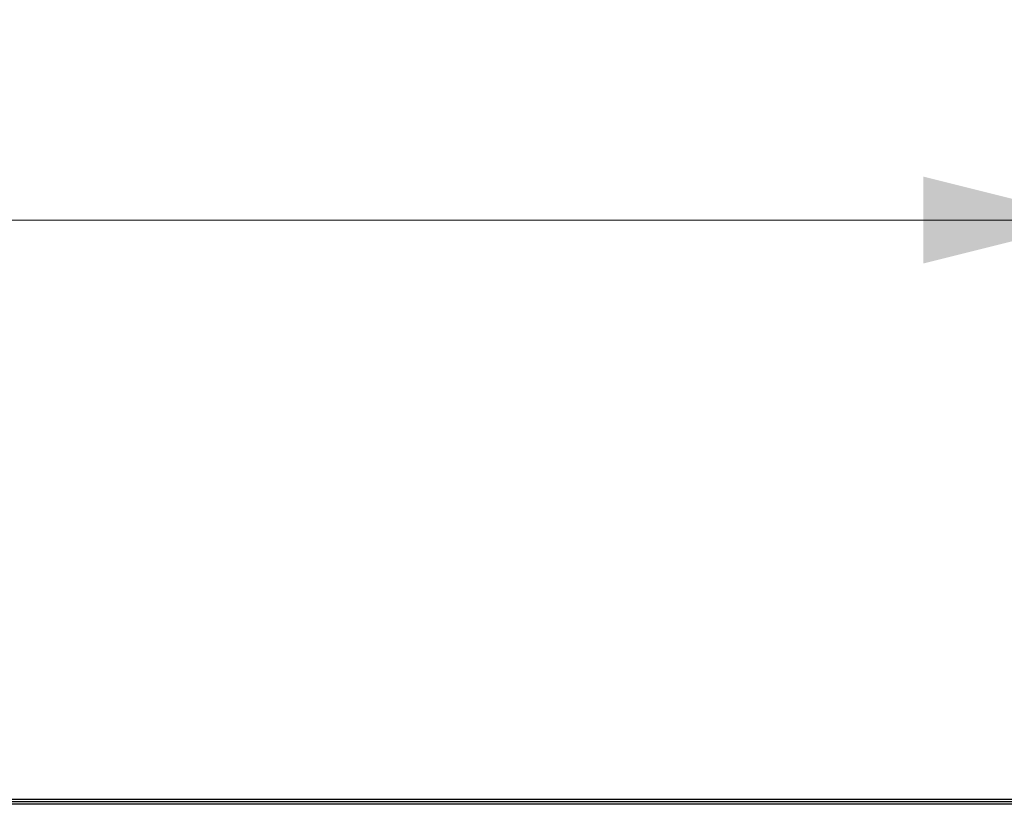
# Model space of a CAD drawing. Header units: millimetres. Extents: x 8 to 290, y 2 to 202.
# Tile 35 of 189: x 86 to 103, y 116 to 130. Entities that reach past the tile are written whole.
import ezdxf

# ---------------------------------------------------------------- set-up
doc = ezdxf.new("R2010")
doc.units = ezdxf.units.MM
doc.styles.add('SLDTEXTSTYLE2', font='TXT', dxfattribs={"width": 0.605})
doc.dimstyles.new('SLDDIMSTYLE2', dxfattribs={"dimtxt": 2.568319, "dimasz": 3, "dimexe": 0, "dimexo": 0.0625, "dimgap": 0.64208, "dimtad": 1, "dimlfac": 20, "dimrnd": 1e-09, "dimzin": 12, "dimdsep": 46, "dimtxsty": 'SLDTEXTSTYLE2', "dimsah": 1, "dimcen": 0.09, "dimadec": 0, "dimazin": 3, "dimtfac": 1, "dimtofl": 0, "dimtmove": 0, "dimatfit": 3, "dimfxl": 1, "dimfrac": 2, "dimtolj": 1, "dimtzin": 12, "dimarcsym": 0})

# ---------------------------------------------------------------- blocks, each defined once
blk = doc.blocks.new('_D_7')
at = {"color": 7, "linetype": 'Continuous', "lineweight": 0}
for p, q in [((29.842, 117.579), (29.842, 127.579)), ((104.542, 117.579), (104.542, 127.579)), ((104.542, 126.579), (29.842, 126.579))]:
    blk.add_line(p, q, dxfattribs=at)
at = {"color": 7, "linetype": 'Continuous', "lineweight": 18}
for points in [[(29.842, 126.579), (32.842, 125.829), (32.842, 127.329)], [(104.542, 126.579), (101.542, 127.329), (101.542, 125.829)]]:
    blk.add_solid(points, dxfattribs=at)
at = {"color": 7, "linetype": 'Continuous', "lineweight": 18, "insert": (63.272, 129.99), "char_height": 2.6458, "attachment_point": 1, "style": 'SLDTEXTSTYLE2'}
blk.add_mtext('1494', dxfattribs=at)

msp = doc.modelspace()

# ---------------------------------------------------------------- linework, layer by layer
at = {"color": 7, "linetype": 'Continuous', "lineweight": 25}
for p, q in [((104.54172, 116.57895), (29.84172, 116.57895)), ((29.90922, 116.54645), (104.47422, 116.54645)), ((104.45922, 116.49645), (29.92422, 116.49645))]:
    msp.add_line(p, q, dxfattribs=at)

# ---------------------------------------------------------------- dimensions: what is measured, and where the dimension line sits
at = {"color": 7, "linetype": 'Continuous', "lineweight": 18}
dim = msp.add_linear_dim(base=(29.84172, 126.57895), p1=(104.54172, 116.57895), p2=(29.84172, 116.57895), dimstyle='SLDDIMSTYLE2', dxfattribs=at)
dim.commit()
dim.dimension.update_dxf_attribs({"geometry": '_D_7', "text_midpoint": (67.19172, 126.57895), "dimtype": 160})

doc.saveas('drawing.dxf')
